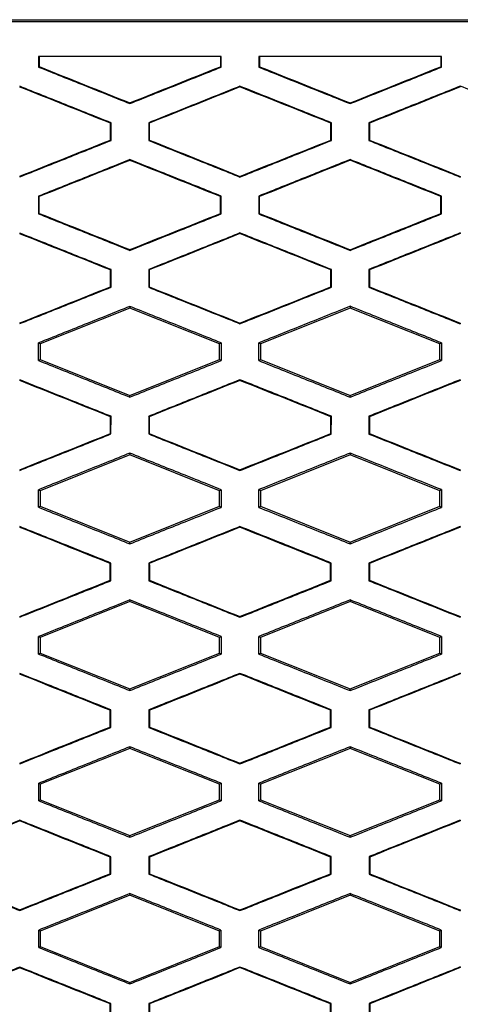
# Model space of a CAD drawing. Header units: millimetres. Extents: x -945 to 1227, y -951 to 1232.
# Tile 99 of 171: x 264 to 276, y 173 to 200. Entities that reach past the tile are written whole.
import ezdxf

# ---------------------------------------------------------------- set-up
doc = ezdxf.new("R2010")
doc.units = ezdxf.units.MM

msp = doc.modelspace()

# ---------------------------------------------------------------- linework, layer by layer
at = {"color": 7, "linetype": 'Continuous', "lineweight": 25}
for p, q in [((252.673, 200.019), (299.068, 200.019)), ((255.95, 199.969), (295.781, 199.969)), ((264.383, 199.019), (264.383, 198.729)), ((269.339, 199.019), (269.339, 198.739)), ((269.357, 198.727), (269.357, 199.019)), ((270.381, 199.019), (270.381, 198.727)), ((275.341, 199.019), (275.341, 198.738)), ((275.358, 198.726), (275.358, 199.019)), ((264.383, 198.729), (264.401, 198.74)), ((269.357, 198.727), (269.339, 198.739)), ((270.381, 198.727), (270.398, 198.739)), ((275.358, 198.726), (275.341, 198.738)), ((269.869, 198.206), (269.869, 198.187)), ((275.869, 198.207), (275.869, 198.189)), ((275.87, 198.207), (275.87, 198.188)), ((266.869, 197.733), (266.869, 197.752)), ((272.869, 197.731), (272.869, 197.75)), ((266.356, 197.21), (266.338, 197.198)), ((266.356, 196.728), (266.356, 197.21)), ((267.382, 197.21), (267.382, 196.727)), ((267.399, 197.199), (267.382, 197.21)), ((272.358, 197.211), (272.34, 197.2)), ((272.358, 196.726), (272.358, 197.211)), ((273.38, 197.212), (273.38, 196.726)), ((273.38, 197.212), (273.397, 197.2)), ((266.356, 196.728), (266.338, 196.74)), ((267.382, 196.727), (267.399, 196.739)), ((272.358, 196.726), (272.34, 196.738)), ((273.38, 196.726), (273.397, 196.738)), ((266.869, 196.205), (266.869, 196.186)), ((272.869, 196.207), (272.869, 196.188)), ((269.869, 195.731), (269.869, 195.75)), ((275.869, 195.749), (275.869, 195.731)), ((275.87, 195.75), (275.87, 195.731)), ((264.383, 195.209), (264.383, 194.728)), ((264.383, 195.209), (264.401, 195.198)), ((264.401, 194.74), (264.401, 195.198)), ((269.357, 195.211), (269.34, 195.199)), ((269.357, 194.727), (269.357, 195.211)), ((270.381, 195.211), (270.381, 194.727)), ((270.381, 195.211), (270.398, 195.199)), ((270.398, 194.739), (270.398, 195.199)), ((275.358, 195.212), (275.341, 195.2)), ((275.358, 194.726), (275.358, 195.212)), ((264.401, 194.74), (264.383, 194.728)), ((269.357, 194.727), (269.34, 194.739)), ((270.398, 194.739), (270.381, 194.727)), ((275.358, 194.726), (275.341, 194.738)), ((269.869, 194.206), (269.869, 194.188)), ((275.869, 194.207), (275.869, 194.189)), ((275.87, 194.207), (275.87, 194.188)), ((266.869, 193.733), (266.869, 193.752)), ((272.869, 193.731), (272.869, 193.75)), ((266.356, 193.21), (266.338, 193.198)), ((266.356, 192.728), (266.356, 193.21)), ((267.382, 193.21), (267.382, 192.727)), ((267.399, 193.199), (267.382, 193.21)), ((272.358, 193.211), (272.34, 193.2)), ((272.358, 192.727), (272.358, 193.211)), ((273.38, 193.212), (273.38, 192.726)), ((273.38, 193.212), (273.397, 193.2)), ((266.356, 192.728), (266.338, 192.74)), ((267.382, 192.727), (267.399, 192.739)), ((272.358, 192.727), (272.34, 192.738)), ((273.38, 192.726), (273.397, 192.738)), ((266.869, 192.158), (264.426, 191.181)), ((266.869, 192.205), (266.869, 192.158)), ((269.312, 191.181), (266.869, 192.158)), ((272.869, 192.158), (270.426, 191.181)), ((272.869, 192.207), (272.869, 192.158)), ((275.312, 191.181), (272.869, 192.158)), ((269.869, 191.732), (269.869, 191.75)), ((275.869, 191.75), (275.869, 191.731)), ((275.87, 191.75), (275.87, 191.731)), ((264.426, 191.181), (264.383, 191.209)), ((264.426, 191.181), (264.426, 190.757)), ((269.357, 191.211), (269.312, 191.181)), ((269.312, 190.757), (269.312, 191.181)), ((270.426, 191.181), (270.381, 191.211)), ((270.426, 191.181), (270.426, 190.757)), ((275.358, 191.212), (275.312, 191.181)), ((275.312, 190.757), (275.312, 191.181)), ((264.383, 190.729), (264.426, 190.757)), ((264.426, 190.757), (266.869, 189.78)), ((266.869, 189.78), (269.312, 190.757)), ((269.312, 190.757), (269.357, 190.727)), ((270.381, 190.727), (270.426, 190.757)), ((270.426, 190.757), (272.869, 189.78)), ((272.869, 189.78), (275.312, 190.757)), ((275.312, 190.757), (275.358, 190.727)), ((269.869, 190.206), (269.869, 190.187)), ((275.869, 190.207), (275.869, 190.188)), ((275.87, 190.188), (275.87, 190.207)), ((266.869, 189.733), (266.869, 189.78)), ((272.869, 189.731), (272.869, 189.78)), ((266.356, 189.21), (266.338, 189.198)), ((266.355, 188.728), (266.356, 189.21)), ((267.382, 189.21), (267.382, 188.728)), ((267.4, 189.198), (267.382, 189.21)), ((272.358, 189.211), (272.34, 189.199)), ((272.357, 188.727), (272.358, 189.211)), ((273.38, 189.211), (273.381, 188.727)), ((273.38, 189.211), (273.398, 189.199)), ((266.355, 188.728), (266.338, 188.74)), ((267.382, 188.728), (267.4, 188.74)), ((272.357, 188.727), (272.34, 188.739)), ((273.381, 188.727), (273.398, 188.739)), ((266.869, 188.158), (264.426, 187.181)), ((266.869, 188.204), (266.869, 188.158)), ((269.312, 187.181), (266.869, 188.158)), ((272.869, 188.158), (270.426, 187.181)), ((272.869, 188.207), (272.869, 188.158)), ((275.312, 187.181), (272.869, 188.158)), ((269.869, 187.732), (269.869, 187.751)), ((275.869, 187.75), (275.869, 187.731)), ((275.87, 187.732), (275.87, 187.751)), ((264.426, 187.181), (264.384, 187.209)), ((264.426, 187.181), (264.426, 186.757)), ((269.356, 187.21), (269.312, 187.181)), ((269.312, 186.757), (269.312, 187.181)), ((270.426, 187.181), (270.381, 187.211)), ((270.426, 187.181), (270.426, 186.757)), ((275.358, 187.211), (275.312, 187.181)), ((275.312, 186.757), (275.312, 187.181)), ((264.384, 186.729), (264.426, 186.757)), ((264.426, 186.757), (266.869, 185.78)), ((266.869, 185.78), (269.312, 186.757)), ((269.312, 186.757), (269.356, 186.728)), ((270.382, 186.727), (270.426, 186.757)), ((270.426, 186.757), (272.869, 185.78)), ((272.869, 185.78), (275.312, 186.757)), ((275.312, 186.757), (275.357, 186.727)), ((269.869, 186.205), (269.869, 186.186)), ((275.869, 186.206), (275.869, 186.187)), ((275.87, 186.187), (275.87, 186.206)), ((266.869, 185.734), (266.869, 185.78)), ((272.869, 185.732), (272.869, 185.78)), ((266.355, 185.209), (266.337, 185.197)), ((266.355, 184.729), (266.355, 185.209)), ((267.383, 185.21), (267.383, 184.728)), ((267.4, 185.198), (267.383, 185.21)), ((272.357, 185.211), (272.339, 185.199)), ((272.357, 184.727), (272.357, 185.211)), ((273.381, 185.211), (273.381, 184.727)), ((273.381, 185.211), (273.399, 185.199)), ((266.355, 184.729), (266.337, 184.74)), ((267.383, 184.728), (267.401, 184.74)), ((272.357, 184.727), (272.339, 184.739)), ((273.381, 184.727), (273.399, 184.739)), ((266.869, 184.158), (264.426, 183.181)), ((266.869, 184.203), (266.869, 184.158)), ((269.312, 183.181), (266.869, 184.158)), ((272.869, 184.158), (270.426, 183.181)), ((272.869, 184.206), (272.869, 184.158)), ((275.312, 183.181), (272.869, 184.158)), ((269.869, 183.733), (269.869, 183.752)), ((275.869, 183.751), (275.869, 183.732)), ((264.426, 183.181), (264.385, 183.208)), ((264.426, 183.181), (264.426, 182.757)), ((269.355, 183.21), (269.312, 183.181)), ((269.312, 182.757), (269.312, 183.181)), ((270.426, 183.181), (270.383, 183.21)), ((270.426, 183.181), (270.426, 182.757)), ((275.357, 183.211), (275.312, 183.181)), ((275.312, 182.757), (275.312, 183.181)), ((264.385, 182.73), (264.426, 182.757)), ((264.426, 182.757), (266.869, 181.78)), ((266.869, 181.78), (269.312, 182.757)), ((269.312, 182.757), (269.355, 182.728)), ((270.383, 182.728), (270.426, 182.757)), ((270.426, 182.757), (272.869, 181.78)), ((272.869, 181.78), (275.312, 182.757)), ((275.312, 182.757), (275.356, 182.728)), ((269.869, 182.204), (269.869, 182.185)), ((275.869, 182.205), (275.869, 182.186)), ((266.869, 181.735), (266.869, 181.78)), ((272.869, 181.733), (272.869, 181.78)), ((266.354, 181.208), (266.336, 181.197)), ((266.353, 180.73), (266.354, 181.208)), ((267.384, 181.209), (267.384, 180.729)), ((267.402, 181.197), (267.384, 181.209)), ((272.356, 181.21), (272.338, 181.198)), ((272.355, 180.728), (272.356, 181.21)), ((273.383, 181.21), (273.383, 180.728)), ((273.383, 181.21), (273.4, 181.198)), ((266.353, 180.73), (266.336, 180.741)), ((267.384, 180.729), (267.402, 180.741)), ((272.355, 180.728), (272.338, 180.74)), ((273.383, 180.728), (273.4, 180.74)), ((266.869, 180.158), (264.426, 179.181)), ((266.869, 180.202), (266.869, 180.158)), ((269.312, 179.181), (266.869, 180.158)), ((272.869, 180.158), (270.426, 179.181)), ((272.869, 180.204), (272.869, 180.158)), ((275.312, 179.181), (272.869, 180.158)), ((269.869, 179.735), (269.869, 179.754)), ((275.869, 179.753), (275.869, 179.734)), ((264.426, 179.181), (264.387, 179.207)), ((264.426, 179.181), (264.426, 178.757)), ((269.354, 179.209), (269.312, 179.181)), ((269.312, 178.757), (269.312, 179.181)), ((270.426, 179.181), (270.384, 179.209)), ((270.426, 179.181), (270.426, 178.757)), ((275.355, 179.21), (275.312, 179.181)), ((275.312, 178.757), (275.312, 179.181)), ((264.387, 178.731), (264.426, 178.757)), ((264.426, 178.757), (266.869, 177.78)), ((266.869, 177.78), (269.312, 178.757)), ((269.312, 178.757), (269.354, 178.729)), ((270.384, 178.729), (270.426, 178.757)), ((270.426, 178.757), (272.869, 177.78)), ((272.869, 177.78), (275.312, 178.757)), ((275.312, 178.757), (275.355, 178.729)), ((263.869, 178.199), (263.869, 178.181)), ((269.869, 178.202), (269.869, 178.184)), ((275.869, 178.203), (275.869, 178.185)), ((266.869, 177.737), (266.869, 177.78)), ((272.869, 177.735), (272.869, 177.78)), ((266.352, 177.207), (266.335, 177.195)), ((266.352, 176.731), (266.352, 177.207)), ((267.386, 177.208), (267.386, 176.73)), ((267.403, 177.196), (267.386, 177.208)), ((272.354, 177.209), (272.337, 177.197)), ((272.354, 176.729), (272.354, 177.209)), ((273.384, 177.209), (273.384, 176.729)), ((273.384, 177.209), (273.402, 177.197)), ((266.352, 176.731), (266.334, 176.742)), ((267.386, 176.73), (267.404, 176.742)), ((272.354, 176.729), (272.336, 176.741)), ((273.384, 176.729), (273.402, 176.741)), ((266.869, 176.158), (264.426, 175.181)), ((266.869, 176.2), (266.869, 176.158)), ((269.313, 175.181), (266.869, 176.158)), ((272.869, 176.158), (270.426, 175.181)), ((272.869, 176.202), (272.869, 176.158)), ((275.313, 175.181), (272.869, 176.158)), ((263.869, 175.74), (263.869, 175.758)), ((269.869, 175.737), (269.869, 175.755)), ((275.869, 175.755), (275.869, 175.736)), ((264.426, 175.181), (264.388, 175.206)), ((264.426, 175.181), (264.426, 174.757)), ((269.352, 175.208), (269.313, 175.181)), ((269.313, 174.757), (269.313, 175.181)), ((270.426, 175.181), (270.386, 175.208)), ((270.426, 175.181), (270.426, 174.757)), ((275.353, 175.208), (275.313, 175.181)), ((275.313, 174.757), (275.313, 175.181)), ((264.389, 174.732), (264.426, 174.757)), ((264.426, 174.757), (266.869, 173.78)), ((266.869, 173.78), (269.313, 174.757)), ((269.313, 174.757), (269.352, 174.731)), ((270.386, 174.73), (270.426, 174.757)), ((270.426, 174.757), (272.869, 173.78)), ((272.869, 173.78), (275.313, 174.757)), ((275.313, 174.757), (275.353, 174.73)), ((263.869, 174.197), (263.869, 174.178)), ((269.869, 174.2), (269.869, 174.182)), ((275.869, 174.201), (275.869, 174.183)), ((266.869, 173.739), (266.869, 173.78)), ((272.869, 173.737), (272.869, 173.78)), ((266.35, 173.206), (266.333, 173.194)), ((266.35, 172.732), (266.35, 173.206)), ((267.388, 173.206), (267.388, 172.732)), ((267.405, 173.194), (267.388, 173.206)), ((272.352, 173.207), (272.335, 173.195)), ((272.352, 172.731), (272.352, 173.207)), ((273.386, 173.207), (273.387, 172.731)), ((273.386, 173.207), (273.404, 173.196))]:
    msp.add_line(p, q, dxfattribs=at)
for points, knots in [([(269.357, 199.019), (268.805, 199.019), (267.699, 199.019), (266.042, 199.019), (264.936, 199.019), (264.383, 199.019)], [0, 0, 0, 0, 0.333139, 0.666469, 1, 1, 1, 1]), ([(275.358, 199.019), (274.805, 199.019), (273.699, 199.019), (272.04, 199.019), (270.934, 199.019), (270.381, 199.019)], [0, 0, 0, 0, 0.333244, 0.666574, 1, 1, 1, 1]), ([(264.383, 198.729), (264.798, 198.562), (265.626, 198.231), (266.455, 197.899), (266.869, 197.733)], [0, 0, 0, 0, 0.5004382, 1, 1, 1, 1]), ([(266.869, 197.733), (267.284, 197.899), (268.113, 198.23), (268.943, 198.561), (269.357, 198.727)], [0, 0, 0, 0, 0.500331, 1, 1, 1, 1]), ([(270.381, 198.727), (270.796, 198.561), (271.625, 198.229), (272.454, 197.897), (272.869, 197.731)], [0, 0, 0, 0, 0.5002393, 1, 1, 1, 1]), ([(272.869, 197.731), (273.284, 197.897), (274.114, 198.229), (274.943, 198.561), (275.358, 198.726)], [0, 0, 0, 0, 0.500084, 1, 1, 1, 1]), ([(266.356, 197.21), (265.942, 197.375), (265.113, 197.707), (264.284, 198.038), (263.869, 198.203)], [0, 0, 0, 0, 0.499555, 1, 1, 1, 1]), ([(269.869, 198.206), (269.455, 198.04), (268.625, 197.708), (267.796, 197.376), (267.382, 197.21)], [0, 0, 0, 0, 0.499681, 1, 1, 1, 1]), ([(272.358, 197.211), (271.943, 197.377), (271.114, 197.709), (270.284, 198.04), (269.869, 198.206)], [0, 0, 0, 0, 0.499743, 1, 1, 1, 1]), ([(275.87, 198.208), (275.454, 198.041), (274.624, 197.709), (273.794, 197.377), (273.38, 197.212)], [0, 0, 0, 0, 0.501249, 1, 1, 1, 1]), ([(278.36, 197.212), (277.946, 197.377), (277.116, 197.709), (276.286, 198.041), (275.87, 198.208)], [0, 0, 0, 0, 0.498751, 1, 1, 1, 1]), ([(263.869, 195.734), (264.284, 195.9), (265.113, 196.231), (265.942, 196.562), (266.356, 196.728)], [0, 0, 0, 0, 0.500406, 1, 1, 1, 1]), ([(267.382, 196.727), (267.796, 196.561), (268.625, 196.229), (269.455, 195.897), (269.869, 195.731)], [0, 0, 0, 0, 0.500356, 1, 1, 1, 1]), ([(269.869, 195.731), (270.284, 195.897), (271.114, 196.229), (271.943, 196.561), (272.358, 196.726)], [0, 0, 0, 0, 0.500219, 1, 1, 1, 1]), ([(273.38, 196.726), (273.794, 196.561), (274.624, 196.229), (275.454, 195.897), (275.87, 195.73)], [0, 0, 0, 0, 0.498791, 1, 1, 1, 1]), ([(266.869, 196.205), (266.455, 196.039), (265.626, 195.707), (264.798, 195.375), (264.383, 195.209)], [0, 0, 0, 0, 0.499601, 1, 1, 1, 1]), ([(269.357, 195.211), (268.943, 195.377), (268.113, 195.708), (267.284, 196.039), (266.869, 196.205)], [0, 0, 0, 0, 0.499632, 1, 1, 1, 1]), ([(272.869, 196.207), (272.454, 196.041), (271.625, 195.709), (270.795, 195.377), (270.381, 195.211)], [0, 0, 0, 0, 0.499798, 1, 1, 1, 1]), ([(275.358, 195.212), (274.943, 195.378), (274.114, 195.71), (273.284, 196.041), (272.869, 196.207)], [0, 0, 0, 0, 0.499879, 1, 1, 1, 1]), ([(264.383, 194.728), (264.798, 194.562), (265.626, 194.23), (266.455, 193.899), (266.869, 193.733)], [0, 0, 0, 0, 0.500442, 1, 1, 1, 1]), ([(266.869, 193.733), (267.284, 193.899), (268.113, 194.23), (268.943, 194.561), (269.357, 194.727)], [0, 0, 0, 0, 0.500325, 1, 1, 1, 1]), ([(270.381, 194.727), (270.795, 194.561), (271.625, 194.229), (272.454, 193.897), (272.869, 193.731)], [0, 0, 0, 0, 0.5002441, 1, 1, 1, 1]), ([(272.869, 193.731), (273.284, 193.897), (274.114, 194.229), (274.943, 194.56), (275.358, 194.726)], [0, 0, 0, 0, 0.5000782, 1, 1, 1, 1]), ([(266.356, 193.21), (265.942, 193.375), (265.113, 193.707), (264.284, 194.038), (263.869, 194.203)], [0, 0, 0, 0, 0.499551, 1, 1, 1, 1]), ([(269.869, 194.206), (269.455, 194.04), (268.625, 193.708), (267.796, 193.376), (267.382, 193.21)], [0, 0, 0, 0, 0.499687, 1, 1, 1, 1]), ([(272.358, 193.211), (271.943, 193.377), (271.114, 193.709), (270.284, 194.04), (269.869, 194.206)], [0, 0, 0, 0, 0.499739, 1, 1, 1, 1]), ([(275.87, 194.208), (275.454, 194.041), (274.624, 193.709), (273.794, 193.377), (273.38, 193.212)], [0, 0, 0, 0, 0.501258, 1, 1, 1, 1]), ([(263.869, 191.735), (264.284, 191.9), (265.113, 192.231), (265.942, 192.562), (266.356, 192.728)], [0, 0, 0, 0, 0.500402, 1, 1, 1, 1]), ([(267.382, 192.727), (267.797, 192.561), (268.626, 192.229), (269.455, 191.898), (269.869, 191.732)], [0, 0, 0, 0, 0.500358, 1, 1, 1, 1]), ([(269.869, 191.732), (270.284, 191.898), (271.114, 192.229), (271.943, 192.561), (272.358, 192.727)], [0, 0, 0, 0, 0.500215, 1, 1, 1, 1]), ([(273.38, 192.726), (273.794, 192.561), (274.624, 192.229), (275.454, 191.897), (275.87, 191.73)], [0, 0, 0, 0, 0.4987397, 1, 1, 1, 1]), ([(266.869, 192.205), (266.455, 192.039), (265.626, 191.707), (264.798, 191.375), (264.383, 191.209)], [0, 0, 0, 0, 0.499605, 1, 1, 1, 1]), ([(269.357, 191.211), (268.943, 191.376), (268.113, 191.708), (267.284, 192.039), (266.869, 192.205)], [0, 0, 0, 0, 0.4996317, 1, 1, 1, 1]), ([(272.869, 192.207), (272.454, 192.041), (271.625, 191.709), (270.796, 191.377), (270.381, 191.211)], [0, 0, 0, 0, 0.499801, 1, 1, 1, 1]), ([(275.358, 191.212), (274.943, 191.378), (274.114, 191.709), (273.284, 192.041), (272.869, 192.207)], [0, 0, 0, 0, 0.499878, 1, 1, 1, 1]), ([(264.383, 190.729), (264.798, 190.563), (265.626, 190.231), (266.455, 189.899), (266.869, 189.733)], [0, 0, 0, 0, 0.500441, 1, 1, 1, 1]), ([(266.869, 189.733), (267.284, 189.899), (268.113, 190.23), (268.943, 190.562), (269.357, 190.727)], [0, 0, 0, 0, 0.5003225, 1, 1, 1, 1]), ([(270.381, 190.727), (270.796, 190.561), (271.625, 190.229), (272.455, 189.897), (272.869, 189.731)], [0, 0, 0, 0, 0.500244, 1, 1, 1, 1]), ([(272.869, 189.731), (273.284, 189.897), (274.114, 190.229), (274.943, 190.561), (275.358, 190.727)], [0, 0, 0, 0, 0.500077, 1, 1, 1, 1]), ([(266.356, 189.21), (265.941, 189.375), (265.113, 189.706), (264.284, 190.037), (263.869, 190.203)], [0, 0, 0, 0, 0.499553, 1, 1, 1, 1]), ([(269.869, 190.206), (269.455, 190.04), (268.626, 189.708), (267.797, 189.376), (267.382, 189.21)], [0, 0, 0, 0, 0.499688, 1, 1, 1, 1]), ([(272.358, 189.211), (271.943, 189.377), (271.113, 189.709), (270.284, 190.04), (269.869, 190.206)], [0, 0, 0, 0, 0.499741, 1, 1, 1, 1]), ([(275.87, 190.207), (275.454, 190.041), (274.624, 189.709), (273.794, 189.377), (273.38, 189.211)], [0, 0, 0, 0, 0.501266, 1, 1, 1, 1]), ([(263.869, 187.735), (264.284, 187.901), (265.113, 188.232), (265.941, 188.563), (266.355, 188.728)], [0, 0, 0, 0, 0.500403, 1, 1, 1, 1]), ([(267.382, 188.728), (267.797, 188.562), (268.626, 188.23), (269.455, 187.898), (269.869, 187.732)], [0, 0, 0, 0, 0.500355, 1, 1, 1, 1]), ([(269.869, 187.732), (270.284, 187.898), (271.113, 188.23), (271.943, 188.561), (272.357, 188.727)], [0, 0, 0, 0, 0.500217, 1, 1, 1, 1]), ([(273.381, 188.727), (273.794, 188.561), (274.624, 188.229), (275.454, 187.897), (275.87, 187.731)], [0, 0, 0, 0, 0.4986818, 1, 1, 1, 1]), ([(266.869, 188.204), (266.455, 188.039), (265.627, 187.707), (264.798, 187.375), (264.384, 187.209)], [0, 0, 0, 0, 0.499603, 1, 1, 1, 1]), ([(269.356, 187.21), (268.942, 187.376), (268.113, 187.707), (267.284, 188.039), (266.869, 188.204)], [0, 0, 0, 0, 0.499636, 1, 1, 1, 1]), ([(272.869, 188.207), (272.455, 188.041), (271.625, 187.709), (270.796, 187.377), (270.381, 187.211)], [0, 0, 0, 0, 0.499799, 1, 1, 1, 1]), ([(275.358, 187.211), (274.943, 187.377), (274.113, 187.709), (273.284, 188.041), (272.869, 188.207)], [0, 0, 0, 0, 0.499881, 1, 1, 1, 1]), ([(264.384, 186.729), (264.799, 186.563), (265.627, 186.231), (266.455, 185.9), (266.869, 185.734)], [0, 0, 0, 0, 0.500435, 1, 1, 1, 1]), ([(266.869, 185.734), (267.284, 185.9), (268.113, 186.231), (268.942, 186.562), (269.356, 186.728)], [0, 0, 0, 0, 0.500326, 1, 1, 1, 1]), ([(270.382, 186.727), (270.796, 186.561), (271.625, 186.23), (272.455, 185.898), (272.869, 185.732)], [0, 0, 0, 0, 0.500238, 1, 1, 1, 1]), ([(272.869, 185.732), (273.284, 185.898), (274.113, 186.229), (274.943, 186.561), (275.357, 186.727)], [0, 0, 0, 0, 0.500082, 1, 1, 1, 1]), ([(266.355, 185.209), (265.941, 185.375), (265.112, 185.706), (264.284, 186.037), (263.869, 186.202)], [0, 0, 0, 0, 0.49956, 1, 1, 1, 1]), ([(269.869, 186.205), (269.455, 186.039), (268.626, 185.708), (267.798, 185.376), (267.383, 185.21)], [0, 0, 0, 0, 0.499683, 1, 1, 1, 1]), ([(272.357, 185.211), (271.942, 185.376), (271.113, 185.708), (270.284, 186.039), (269.869, 186.205)], [0, 0, 0, 0, 0.499747, 1, 1, 1, 1]), ([(275.87, 186.207), (275.454, 186.04), (274.624, 185.708), (273.795, 185.376), (273.381, 185.211)], [0, 0, 0, 0, 0.501269, 1, 1, 1, 1]), ([(263.869, 183.736), (264.284, 183.902), (265.112, 184.232), (265.941, 184.563), (266.355, 184.729)], [0, 0, 0, 0, 0.500409, 1, 1, 1, 1]), ([(267.383, 184.728), (267.798, 184.562), (268.626, 184.231), (269.455, 183.899), (269.869, 183.733)], [0, 0, 0, 0, 0.500346, 1, 1, 1, 1]), ([(269.869, 183.733), (270.284, 183.899), (271.113, 184.23), (271.942, 184.562), (272.357, 184.727)], [0, 0, 0, 0, 0.500223, 1, 1, 1, 1]), ([(273.381, 184.727), (273.795, 184.562), (274.625, 184.23), (275.454, 183.898), (275.87, 183.732)], [0, 0, 0, 0, 0.498623, 1, 1, 1, 1]), ([(266.869, 184.203), (266.455, 184.038), (265.627, 183.706), (264.799, 183.374), (264.385, 183.208)], [0, 0, 0, 0, 0.4995963, 1, 1, 1, 1]), ([(269.355, 183.21), (268.941, 183.375), (268.113, 183.707), (267.284, 184.038), (266.869, 184.203)], [0, 0, 0, 0, 0.499645, 1, 1, 1, 1]), ([(272.869, 184.206), (272.455, 184.04), (271.626, 183.708), (270.797, 183.376), (270.383, 183.21)], [0, 0, 0, 0, 0.499792, 1, 1, 1, 1]), ([(275.357, 183.211), (274.942, 183.376), (274.113, 183.708), (273.284, 184.04), (272.869, 184.206)], [0, 0, 0, 0, 0.49989, 1, 1, 1, 1]), ([(264.385, 182.73), (264.8, 182.564), (265.627, 182.232), (266.456, 181.901), (266.869, 181.735)], [0, 0, 0, 0, 0.500423, 1, 1, 1, 1]), ([(266.869, 181.735), (267.284, 181.901), (268.112, 182.232), (268.941, 182.563), (269.355, 182.728)], [0, 0, 0, 0, 0.500335, 1, 1, 1, 1]), ([(270.383, 182.728), (270.797, 182.562), (271.626, 182.231), (272.455, 181.899), (272.869, 181.733)], [0, 0, 0, 0, 0.500227, 1, 1, 1, 1]), ([(272.869, 181.733), (273.284, 181.899), (274.113, 182.23), (274.942, 182.562), (275.356, 182.728)], [0, 0, 0, 0, 0.500091, 1, 1, 1, 1]), ([(266.354, 181.208), (265.94, 181.374), (265.112, 181.705), (264.284, 182.035), (263.869, 182.201)], [0, 0, 0, 0, 0.499572, 1, 1, 1, 1]), ([(269.869, 182.204), (269.455, 182.038), (268.627, 181.706), (267.799, 181.375), (267.384, 181.209)], [0, 0, 0, 0, 0.499674, 1, 1, 1, 1]), ([(272.356, 181.21), (271.941, 181.375), (271.113, 181.707), (270.284, 182.038), (269.869, 182.204)], [0, 0, 0, 0, 0.4997582, 1, 1, 1, 1]), ([(275.87, 182.205), (275.454, 182.039), (274.625, 181.707), (273.796, 181.375), (273.383, 181.21)], [0, 0, 0, 0, 0.5012607, 1, 1, 1, 1]), ([(263.869, 179.738), (264.284, 179.903), (265.112, 180.234), (265.94, 180.564), (266.353, 180.73)], [0, 0, 0, 0, 0.500421, 1, 1, 1, 1]), ([(267.384, 180.729), (267.799, 180.563), (268.627, 180.232), (269.455, 179.9), (269.869, 179.735)], [0, 0, 0, 0, 0.500333, 1, 1, 1, 1]), ([(269.869, 179.735), (270.284, 179.9), (271.112, 180.232), (271.941, 180.563), (272.355, 180.728)], [0, 0, 0, 0, 0.500235, 1, 1, 1, 1]), ([(273.383, 180.728), (273.796, 180.563), (274.625, 180.231), (275.454, 179.9), (275.87, 179.734)], [0, 0, 0, 0, 0.498566, 1, 1, 1, 1]), ([(266.869, 180.202), (266.456, 180.036), (265.628, 179.705), (264.801, 179.373), (264.387, 179.207)], [0, 0, 0, 0, 0.499584, 1, 1, 1, 1]), ([(269.354, 179.209), (268.94, 179.374), (268.112, 179.705), (267.284, 180.036), (266.869, 180.202)], [0, 0, 0, 0, 0.499659, 1, 1, 1, 1]), ([(272.869, 180.204), (272.455, 180.038), (271.627, 179.707), (270.798, 179.375), (270.384, 179.209)], [0, 0, 0, 0, 0.499779, 1, 1, 1, 1]), ([(275.355, 179.21), (274.941, 179.375), (274.112, 179.707), (273.284, 180.038), (272.869, 180.204)], [0, 0, 0, 0, 0.499903, 1, 1, 1, 1]), ([(264.387, 178.731), (264.801, 178.565), (265.628, 178.234), (266.456, 177.902), (266.869, 177.737)], [0, 0, 0, 0, 0.500407, 1, 1, 1, 1]), ([(266.869, 177.737), (267.284, 177.902), (268.112, 178.233), (268.94, 178.564), (269.354, 178.729)], [0, 0, 0, 0, 0.50035, 1, 1, 1, 1]), ([(270.384, 178.729), (270.799, 178.563), (271.627, 178.232), (272.455, 177.901), (272.869, 177.735)], [0, 0, 0, 0, 0.500212, 1, 1, 1, 1]), ([(272.869, 177.735), (273.284, 177.901), (274.112, 178.232), (274.941, 178.563), (275.355, 178.729)], [0, 0, 0, 0, 0.500106, 1, 1, 1, 1]), ([(263.869, 178.199), (263.456, 178.034), (262.63, 177.702), (261.803, 177.371), (261.389, 177.205)], [0, 0, 0, 0, 0.499522, 1, 1, 1, 1]), ([(266.352, 177.207), (265.939, 177.372), (265.111, 177.703), (264.283, 178.034), (263.869, 178.199)], [0, 0, 0, 0, 0.499589, 1, 1, 1, 1]), ([(269.869, 178.202), (269.456, 178.037), (268.628, 177.705), (267.8, 177.374), (267.386, 177.208)], [0, 0, 0, 0, 0.499658, 1, 1, 1, 1]), ([(272.354, 177.209), (271.94, 177.374), (271.112, 177.706), (270.284, 178.037), (269.869, 178.202)], [0, 0, 0, 0, 0.499774, 1, 1, 1, 1]), ([(275.87, 178.204), (275.455, 178.038), (274.626, 177.706), (273.798, 177.374), (273.384, 177.209)], [0, 0, 0, 0, 0.501238, 1, 1, 1, 1]), ([(261.39, 176.733), (261.803, 176.567), (262.63, 176.236), (263.456, 175.905), (263.869, 175.74)], [0, 0, 0, 0, 0.500451, 1, 1, 1, 1]), ([(263.869, 175.74), (264.283, 175.905), (265.111, 176.235), (265.938, 176.566), (266.352, 176.731)], [0, 0, 0, 0, 0.500438, 1, 1, 1, 1]), ([(267.386, 176.73), (267.8, 176.565), (268.628, 176.233), (269.456, 175.902), (269.869, 175.737)], [0, 0, 0, 0, 0.500314, 1, 1, 1, 1]), ([(269.869, 175.737), (270.284, 175.902), (271.112, 176.233), (271.94, 176.564), (272.354, 176.729)], [0, 0, 0, 0, 0.500253, 1, 1, 1, 1]), ([(273.384, 176.729), (273.798, 176.564), (274.626, 176.233), (275.455, 175.902), (275.87, 175.735)], [0, 0, 0, 0, 0.498517, 1, 1, 1, 1]), ([(266.869, 176.2), (266.456, 176.035), (265.629, 175.703), (264.802, 175.372), (264.388, 175.206)], [0, 0, 0, 0, 0.499566, 1, 1, 1, 1]), ([(269.352, 175.208), (268.939, 175.373), (268.111, 175.704), (267.283, 176.035), (266.869, 176.2)], [0, 0, 0, 0, 0.499678, 1, 1, 1, 1]), ([(272.869, 176.202), (272.456, 176.037), (271.628, 175.705), (270.8, 175.374), (270.386, 175.208)], [0, 0, 0, 0, 0.499761, 1, 1, 1, 1]), ([(275.353, 175.208), (274.939, 175.374), (274.111, 175.705), (273.283, 176.037), (272.869, 176.202)], [0, 0, 0, 0, 0.499922, 1, 1, 1, 1]), ([(264.389, 174.732), (264.802, 174.566), (265.629, 174.235), (266.456, 173.904), (266.869, 173.739)], [0, 0, 0, 0, 0.5003869, 1, 1, 1, 1]), ([(266.869, 173.739), (267.283, 173.904), (268.111, 174.235), (268.939, 174.565), (269.352, 174.731)], [0, 0, 0, 0, 0.50037, 1, 1, 1, 1]), ([(270.386, 174.73), (270.8, 174.565), (271.628, 174.234), (272.456, 173.903), (272.869, 173.737)], [0, 0, 0, 0, 0.500192, 1, 1, 1, 1]), ([(272.869, 173.737), (273.283, 173.903), (274.111, 174.234), (274.939, 174.565), (275.353, 174.73)], [0, 0, 0, 0, 0.500126, 1, 1, 1, 1]), ([(263.869, 174.197), (263.457, 174.032), (262.631, 173.701), (261.805, 173.37), (261.392, 173.204)], [0, 0, 0, 0, 0.499501, 1, 1, 1, 1]), ([(266.35, 173.206), (265.937, 173.371), (265.11, 173.702), (264.283, 174.032), (263.869, 174.197)], [0, 0, 0, 0, 0.499609, 1, 1, 1, 1]), ([(269.869, 174.2), (269.456, 174.035), (268.629, 173.703), (267.802, 173.372), (267.388, 173.206)], [0, 0, 0, 0, 0.499638, 1, 1, 1, 1]), ([(272.352, 173.207), (271.938, 173.373), (271.111, 173.704), (270.283, 174.035), (269.869, 174.2)], [0, 0, 0, 0, 0.4997943, 1, 1, 1, 1]), ([(275.87, 174.202), (275.455, 174.036), (274.627, 173.704), (273.799, 173.373), (273.386, 173.207)], [0, 0, 0, 0, 0.501197, 1, 1, 1, 1])]:
    msp.add_open_spline(points, degree=3, knots=knots, dxfattribs=at)
for points in [[(264.401, 199.019), (264.401, 198.926), (264.401, 198.833), (264.401, 198.74)], [(270.398, 199.019), (270.398, 198.926), (270.398, 198.832), (270.398, 198.739)], [(264.401, 198.74), (265.223, 198.411), (266.046, 198.081), (266.869, 197.752)], [(266.869, 197.752), (267.692, 198.081), (268.516, 198.41), (269.339, 198.739)], [(270.398, 198.739), (271.222, 198.409), (272.045, 198.079), (272.869, 197.75)], [(272.869, 197.75), (273.693, 198.079), (274.517, 198.409), (275.341, 198.738)], [(266.338, 197.198), (265.515, 197.527), (264.692, 197.856), (263.869, 198.184)], [(269.869, 198.187), (269.046, 197.858), (268.222, 197.528), (267.399, 197.199)], [(272.34, 197.2), (271.517, 197.529), (270.693, 197.858), (269.869, 198.187)], [(275.869, 198.189), (275.045, 197.859), (274.221, 197.529), (273.397, 197.2)], [(275.869, 198.189), (275.869, 198.188), (275.87, 198.188), (275.87, 198.188)], [(275.87, 198.188), (275.87, 198.188), (275.87, 198.188), (275.871, 198.189)], [(266.338, 196.74), (266.338, 196.892), (266.338, 197.045), (266.338, 197.198)], [(267.399, 197.199), (267.399, 197.045), (267.399, 196.892), (267.399, 196.739)], [(272.34, 196.738), (272.34, 196.892), (272.34, 197.046), (272.34, 197.2)], [(273.397, 197.2), (273.397, 197.046), (273.397, 196.892), (273.397, 196.738)], [(263.869, 195.753), (264.692, 196.082), (265.515, 196.411), (266.338, 196.74)], [(267.399, 196.739), (268.222, 196.41), (269.046, 196.08), (269.869, 195.75)], [(269.869, 195.75), (270.693, 196.08), (271.517, 196.409), (272.34, 196.738)], [(273.397, 196.738), (274.221, 196.409), (275.045, 196.079), (275.869, 195.749)], [(266.869, 196.186), (266.046, 195.857), (265.223, 195.527), (264.401, 195.198)], [(269.34, 195.199), (268.516, 195.528), (267.692, 195.857), (266.869, 196.186)], [(272.869, 196.188), (272.045, 195.859), (271.222, 195.529), (270.398, 195.199)], [(275.341, 195.2), (274.517, 195.529), (273.693, 195.859), (272.869, 196.188)], [(275.869, 195.749), (275.869, 195.75), (275.87, 195.75), (275.87, 195.75)], [(275.871, 195.749), (275.871, 195.75), (275.87, 195.75), (275.87, 195.75)], [(269.34, 194.739), (269.34, 194.892), (269.34, 195.046), (269.34, 195.199)], [(275.341, 194.738), (275.341, 194.892), (275.341, 195.046), (275.341, 195.2)], [(264.401, 194.74), (265.223, 194.411), (266.046, 194.081), (266.869, 193.752)], [(266.869, 193.752), (267.692, 194.081), (268.516, 194.41), (269.34, 194.739)], [(270.398, 194.739), (271.222, 194.409), (272.045, 194.079), (272.869, 193.75)], [(272.869, 193.75), (273.693, 194.079), (274.517, 194.409), (275.341, 194.738)], [(266.338, 193.198), (265.515, 193.527), (264.692, 193.856), (263.869, 194.184)], [(269.869, 194.188), (269.046, 193.858), (268.222, 193.528), (267.399, 193.199)], [(272.34, 193.2), (271.517, 193.529), (270.693, 193.858), (269.869, 194.188)], [(275.869, 194.189), (275.045, 193.859), (274.221, 193.529), (273.397, 193.2)], [(275.869, 194.189), (275.869, 194.188), (275.87, 194.188), (275.87, 194.188)], [(275.87, 194.188), (275.87, 194.188), (275.871, 194.188), (275.871, 194.189)], [(266.338, 192.74), (266.338, 192.892), (266.338, 193.045), (266.338, 193.198)], [(267.399, 193.199), (267.399, 193.045), (267.399, 192.892), (267.399, 192.739)], [(272.34, 192.738), (272.34, 192.892), (272.34, 193.046), (272.34, 193.2)], [(273.397, 193.2), (273.397, 193.046), (273.397, 192.892), (273.397, 192.738)], [(263.869, 191.753), (264.692, 192.082), (265.515, 192.411), (266.338, 192.74)], [(267.399, 192.739), (268.222, 192.41), (269.046, 192.08), (269.869, 191.75)], [(269.869, 191.75), (270.693, 192.08), (271.517, 192.409), (272.34, 192.738)], [(273.397, 192.738), (274.221, 192.409), (275.045, 192.079), (275.869, 191.75)], [(275.869, 191.75), (275.869, 191.75), (275.87, 191.75), (275.87, 191.75)], [(275.871, 191.75), (275.871, 191.75), (275.87, 191.75), (275.87, 191.75)], [(264.383, 190.729), (264.383, 190.889), (264.383, 191.049), (264.383, 191.209)], [(269.357, 191.211), (269.357, 191.05), (269.357, 190.888), (269.357, 190.727)], [(270.381, 190.727), (270.381, 190.888), (270.381, 191.05), (270.381, 191.211)], [(275.358, 191.212), (275.358, 191.05), (275.358, 190.888), (275.358, 190.727)], [(266.338, 189.198), (265.515, 189.527), (264.692, 189.855), (263.869, 190.184)], [(269.869, 190.187), (269.046, 189.858), (268.223, 189.528), (267.4, 189.198)], [(272.34, 189.199), (271.516, 189.529), (270.693, 189.858), (269.869, 190.187)], [(275.869, 190.188), (275.045, 189.859), (274.222, 189.529), (273.398, 189.199)], [(275.869, 190.188), (275.869, 190.188), (275.87, 190.188), (275.87, 190.188)], [(275.871, 190.188), (275.871, 190.188), (275.87, 190.188), (275.87, 190.188)], [(266.338, 188.74), (266.338, 188.893), (266.338, 189.045), (266.338, 189.198)], [(267.4, 189.198), (267.4, 189.045), (267.4, 188.892), (267.4, 188.74)], [(272.34, 188.739), (272.34, 188.892), (272.34, 189.046), (272.34, 189.199)], [(273.398, 189.199), (273.398, 189.046), (273.398, 188.892), (273.398, 188.739)], [(263.869, 187.754), (264.692, 188.083), (265.515, 188.411), (266.338, 188.74)], [(267.4, 188.74), (268.223, 188.41), (269.046, 188.081), (269.869, 187.751)], [(269.869, 187.751), (270.693, 188.08), (271.516, 188.409), (272.34, 188.739)], [(273.398, 188.739), (274.222, 188.409), (275.045, 188.08), (275.869, 187.75)], [(275.87, 187.751), (275.87, 187.75), (275.869, 187.75), (275.869, 187.75)], [(275.871, 187.75), (275.871, 187.75), (275.87, 187.75), (275.87, 187.751)], [(264.384, 186.729), (264.384, 186.889), (264.384, 187.049), (264.384, 187.209)], [(269.356, 187.21), (269.356, 187.049), (269.356, 186.889), (269.356, 186.728)], [(270.382, 186.727), (270.382, 186.889), (270.381, 187.05), (270.381, 187.211)], [(275.358, 187.211), (275.357, 187.05), (275.357, 186.888), (275.357, 186.727)], [(266.337, 185.197), (265.514, 185.526), (264.692, 185.855), (263.869, 186.183)], [(269.869, 186.186), (269.046, 185.857), (268.223, 185.527), (267.4, 185.198)], [(272.339, 185.199), (271.516, 185.528), (270.692, 185.857), (269.869, 186.186)], [(275.869, 186.187), (275.046, 185.858), (274.222, 185.528), (273.399, 185.199)], [(275.869, 186.187), (275.869, 186.187), (275.87, 186.187), (275.87, 186.187)], [(275.871, 186.187), (275.871, 186.187), (275.87, 186.187), (275.87, 186.187)], [(266.337, 184.74), (266.337, 184.893), (266.337, 185.045), (266.337, 185.197)], [(267.4, 185.198), (267.4, 185.045), (267.401, 184.893), (267.401, 184.74)], [(272.339, 184.739), (272.339, 184.892), (272.339, 185.046), (272.339, 185.199)], [(273.399, 185.199), (273.399, 185.046), (273.399, 184.892), (273.399, 184.739)], [(263.869, 183.755), (264.692, 184.083), (265.514, 184.412), (266.337, 184.74)], [(267.401, 184.74), (268.223, 184.411), (269.046, 184.081), (269.869, 183.752)], [(269.869, 183.752), (270.692, 184.081), (271.516, 184.41), (272.339, 184.739)], [(273.399, 184.739), (274.222, 184.41), (275.046, 184.081), (275.869, 183.751)], [(275.87, 183.752), (275.87, 183.751), (275.869, 183.751), (275.869, 183.751)], [(264.385, 182.73), (264.385, 182.889), (264.385, 183.049), (264.385, 183.208)], [(269.355, 183.21), (269.355, 183.049), (269.355, 182.889), (269.355, 182.728)], [(270.383, 182.728), (270.383, 182.889), (270.383, 183.049), (270.383, 183.21)], [(275.357, 183.211), (275.356, 183.05), (275.356, 182.889), (275.356, 182.728)], [(266.336, 181.197), (265.514, 181.525), (264.691, 181.854), (263.869, 182.182)], [(269.869, 182.185), (269.047, 181.856), (268.224, 181.526), (267.402, 181.197)], [(272.338, 181.198), (271.515, 181.527), (270.692, 181.856), (269.869, 182.185)], [(275.869, 182.186), (275.046, 181.857), (274.223, 181.527), (273.4, 181.198)], [(275.869, 182.186), (275.869, 182.186), (275.87, 182.186), (275.87, 182.186)], [(266.336, 180.741), (266.336, 180.893), (266.336, 181.045), (266.336, 181.197)], [(267.402, 181.197), (267.402, 181.045), (267.402, 180.893), (267.402, 180.741)], [(272.338, 180.74), (272.338, 180.893), (272.338, 181.045), (272.338, 181.198)], [(273.4, 181.198), (273.4, 181.045), (273.4, 180.893), (273.4, 180.74)], [(263.869, 179.756), (264.691, 180.085), (265.514, 180.413), (266.336, 180.741)], [(267.402, 180.741), (268.224, 180.412), (269.047, 180.083), (269.869, 179.754)], [(269.869, 179.754), (270.692, 180.082), (271.515, 180.411), (272.338, 180.74)], [(273.4, 180.74), (274.223, 180.411), (275.046, 180.082), (275.869, 179.753)], [(275.87, 179.753), (275.87, 179.753), (275.869, 179.753), (275.869, 179.753)], [(264.387, 178.731), (264.387, 178.89), (264.387, 179.048), (264.387, 179.207)], [(269.354, 179.209), (269.354, 179.049), (269.354, 178.889), (269.354, 178.729)], [(270.384, 178.729), (270.384, 178.889), (270.384, 179.049), (270.384, 179.209)], [(275.355, 179.21), (275.355, 179.049), (275.355, 178.889), (275.355, 178.729)], [(263.869, 178.181), (263.048, 177.851), (262.228, 177.522), (261.407, 177.193)], [(266.335, 177.195), (265.513, 177.524), (264.691, 177.852), (263.869, 178.181)], [(269.869, 178.184), (269.047, 177.854), (268.225, 177.525), (267.403, 177.196)], [(272.337, 177.197), (271.514, 177.526), (270.692, 177.855), (269.869, 178.184)], [(275.869, 178.185), (275.047, 177.855), (274.224, 177.526), (273.402, 177.197)], [(275.869, 178.185), (275.87, 178.185), (275.87, 178.184), (275.87, 178.184)], [(266.334, 176.742), (266.334, 176.893), (266.335, 177.044), (266.335, 177.195)], [(267.403, 177.196), (267.403, 177.045), (267.404, 176.893), (267.404, 176.742)], [(272.336, 176.741), (272.336, 176.893), (272.336, 177.045), (272.337, 177.197)], [(273.402, 177.197), (273.402, 177.045), (273.402, 176.893), (273.402, 176.741)], [(261.407, 176.744), (262.228, 176.416), (263.048, 176.087), (263.869, 175.758)], [(263.869, 175.758), (264.691, 176.086), (265.513, 176.414), (266.334, 176.742)], [(267.404, 176.742), (268.225, 176.413), (269.047, 176.084), (269.869, 175.755)], [(269.869, 175.755), (270.692, 176.084), (271.514, 176.413), (272.336, 176.741)], [(273.402, 176.741), (274.224, 176.412), (275.047, 176.083), (275.869, 175.755)], [(275.87, 175.755), (275.87, 175.755), (275.87, 175.755), (275.869, 175.755)], [(264.389, 174.732), (264.389, 174.89), (264.389, 175.048), (264.388, 175.206)], [(269.352, 175.208), (269.352, 175.049), (269.352, 174.89), (269.352, 174.731)], [(270.386, 174.73), (270.386, 174.89), (270.386, 175.049), (270.386, 175.208)], [(275.353, 175.208), (275.353, 175.049), (275.353, 174.889), (275.353, 174.73)], [(263.869, 174.178), (263.049, 173.85), (262.229, 173.521), (261.409, 173.192)], [(266.333, 173.194), (265.511, 173.522), (264.69, 173.85), (263.869, 174.178)], [(269.869, 174.182), (269.048, 173.852), (268.227, 173.523), (267.405, 173.194)], [(272.335, 173.195), (271.513, 173.524), (270.691, 173.853), (269.869, 174.182)], [(275.869, 174.183), (275.047, 173.854), (274.226, 173.525), (273.404, 173.196)], [(275.869, 174.183), (275.87, 174.182), (275.87, 174.182), (275.87, 174.182)], [(266.332, 172.744), (266.332, 172.894), (266.333, 173.044), (266.333, 173.194)], [(267.405, 173.194), (267.406, 173.044), (267.406, 172.894), (267.406, 172.744)], [(272.334, 172.743), (272.334, 172.894), (272.335, 173.045), (272.335, 173.195)], [(273.404, 173.196), (273.404, 173.045), (273.404, 172.894), (273.404, 172.743)]]:
    msp.add_open_spline(points, degree=3, dxfattribs=at)

doc.saveas('drawing.dxf')
